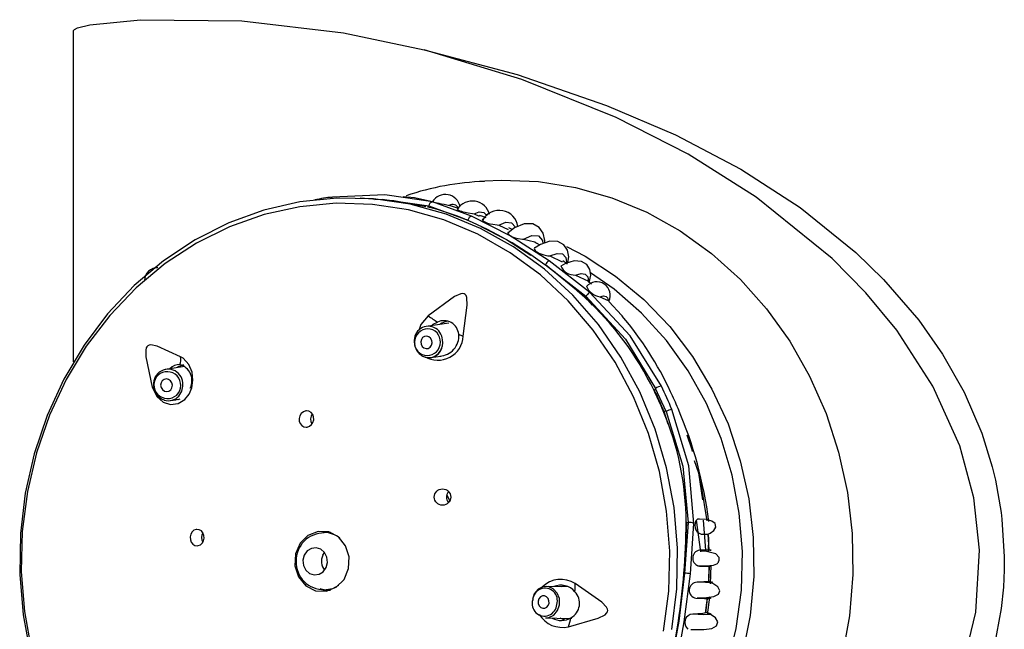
# Model space of a CAD drawing. Header units: millimetres. Extents: x 2845.84 to 2846.96, y 2905.71 to 2908.01.
# Tile 26 of 33: x 2846.62 to 2846.7, y 2906.9 to 2906.95. Entities that reach past the tile are written whole.
import ezdxf

# ---------------------------------------------------------------- set-up
doc = ezdxf.new("R2010")
doc.units = ezdxf.units.MM
doc.layers.add('SANINDUSA', color=3, linetype='Continuous')

msp = doc.modelspace()

# ---------------------------------------------------------------- linework, layer by layer
at = {"layer": 'SANINDUSA', "linetype": 'Continuous'}
for p, q in [((2846.627109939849, 2906.922147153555), (2846.627109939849, 2906.948357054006)), ((2846.655573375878, 2906.93480717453), (2846.653427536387, 2906.935128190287)), ((2846.658680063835, 2906.933681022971), (2846.655573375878, 2906.93480717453)), ((2846.655224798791, 2906.934400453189), (2846.655273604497, 2906.934503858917)), ((2846.655273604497, 2906.934503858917), (2846.658384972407, 2906.933367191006)), ((2846.65888204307, 2906.933874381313), (2846.65928682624, 2906.933675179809)), ((2846.658384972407, 2906.933367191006), (2846.658117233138, 2906.933454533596)), ((2846.658384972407, 2906.933367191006), (2846.658384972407, 2906.933367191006)), ((2846.660850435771, 2906.932975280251), (2846.661566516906, 2906.932619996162)), ((2846.661902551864, 2906.932622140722), (2846.661623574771, 2906.932746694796)), ((2846.664069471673, 2906.931401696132), (2846.663829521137, 2906.931539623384)), ((2846.689145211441, 2906.9308130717), (2846.691351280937, 2906.928675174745)), ((2846.66803143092, 2906.927648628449), (2846.664818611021, 2906.930153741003)), ((2846.664881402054, 2906.930534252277), (2846.665847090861, 2906.930063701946)), ((2846.666194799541, 2906.929937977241), (2846.665904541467, 2906.930145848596)), ((2846.664531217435, 2906.929835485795), (2846.667747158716, 2906.927336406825)), ((2846.667698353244, 2906.927233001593), (2846.664531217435, 2906.929835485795)), ((2846.664531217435, 2906.929835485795), (2846.664531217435, 2906.929835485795)), ((2846.666907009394, 2906.929014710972), (2846.667941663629, 2906.92852518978)), ((2846.668176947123, 2906.928283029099), (2846.667838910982, 2906.92857899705)), ((2846.691351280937, 2906.928675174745), (2846.694153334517, 2906.925433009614)), ((2846.667747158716, 2906.927336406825), (2846.667698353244, 2906.927233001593)), ((2846.667698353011, 2906.927233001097), (2846.668237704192, 2906.926634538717)), ((2846.668846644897, 2906.927304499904), (2846.669494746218, 2906.927012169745)), ((2846.669494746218, 2906.927012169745), (2846.669597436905, 2906.926925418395)), ((2846.656879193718, 2906.925215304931), (2846.655077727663, 2906.924944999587)), ((2846.655448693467, 2906.922472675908), (2846.656235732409, 2906.922590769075)), ((2846.635918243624, 2906.921762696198), (2846.634441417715, 2906.921545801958)), ((2846.673192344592, 2906.91986379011), (2846.673157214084, 2906.919843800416)), ((2846.673192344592, 2906.91986379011), (2846.673273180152, 2906.920035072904)), ((2846.674096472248, 2906.91821235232), (2846.673273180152, 2906.920035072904)), ((2846.63480468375, 2906.919072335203), (2846.63525625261, 2906.919138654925)), ((2846.69773736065, 2906.919740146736), (2846.699136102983, 2906.916477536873)), ((2846.673923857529, 2906.918244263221), (2846.673885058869, 2906.918225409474)), ((2846.673923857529, 2906.918244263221), (2846.674235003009, 2906.917241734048)), ((2846.674096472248, 2906.91821235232), (2846.673923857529, 2906.918244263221)), ((2846.675061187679, 2906.918435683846), (2846.675057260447, 2906.918438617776)), ((2846.699136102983, 2906.916477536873), (2846.699964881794, 2906.913813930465)), ((2846.699964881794, 2906.913813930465), (2846.700218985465, 2906.91276246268)), ((2846.700218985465, 2906.91276246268), (2846.700670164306, 2906.910214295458)), ((2846.656702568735, 2906.911584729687), (2846.656942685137, 2906.91112855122)), ((2846.700670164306, 2906.910214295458), (2846.700734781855, 2906.909689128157)), ((2846.700734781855, 2906.909689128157), (2846.700921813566, 2906.90668562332)), ((2846.675568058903, 2906.905400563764), (2846.675740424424, 2906.909428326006)), ((2846.675844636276, 2906.909409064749), (2846.675568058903, 2906.905400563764)), ((2846.675695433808, 2906.909422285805), (2846.675690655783, 2906.909421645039)), ((2846.675740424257, 2906.909428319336), (2846.675735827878, 2906.90942770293)), ((2846.675740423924, 2906.909428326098), (2846.675844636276, 2906.909409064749)), ((2846.676027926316, 2906.905336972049), (2846.676300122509, 2906.909342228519)), ((2846.676478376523, 2906.909590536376), (2846.676829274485, 2906.907074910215)), ((2846.677051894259, 2906.909604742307), (2846.677232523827, 2906.907224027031)), ((2846.646785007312, 2906.908599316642), (2846.647187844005, 2906.908709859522)), ((2846.647497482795, 2906.908616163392), (2846.646992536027, 2906.908616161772)), ((2846.64704854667, 2906.908666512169), (2846.647320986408, 2906.908695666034)), ((2846.676888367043, 2906.908482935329), (2846.677424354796, 2906.908453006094)), ((2846.677513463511, 2906.907220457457), (2846.677446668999, 2906.908504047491)), ((2846.646880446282, 2906.906824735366), (2846.647015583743, 2906.907045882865)), ((2846.700921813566, 2906.90668562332), (2846.700914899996, 2906.905660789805)), ((2846.677482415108, 2906.90472233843), (2846.6775243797, 2906.905961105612)), ((2846.677489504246, 2906.904647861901), (2846.677541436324, 2906.905949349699)), ((2846.677617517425, 2906.904552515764), (2846.677684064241, 2906.906012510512)), ((2846.675568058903, 2906.905400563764), (2846.675568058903, 2906.905400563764)), ((2846.700914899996, 2906.905660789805), (2846.700850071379, 2906.904300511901)), ((2846.666371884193, 2906.904304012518), (2846.664604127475, 2906.904349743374)), ((2846.677593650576, 2906.904726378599), (2846.676558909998, 2906.904681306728)), ((2846.700850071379, 2906.904300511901), (2846.700679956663, 2906.902604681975)), ((2846.647302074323, 2906.903961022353), (2846.64666648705, 2906.904149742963)), ((2846.646995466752, 2906.90405616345), (2846.647497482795, 2906.904056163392)), ((2846.677262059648, 2906.902229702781), (2846.677392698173, 2906.903394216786)), ((2846.677394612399, 2906.902085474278), (2846.6775670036, 2906.903507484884)), ((2846.700679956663, 2906.902604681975), (2846.70012717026, 2906.899581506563)), ((2846.664539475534, 2906.901850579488), (2846.66635966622, 2906.901803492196)), ((2846.6660700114, 2906.901679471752), (2846.665704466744, 2906.901820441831)), ((2846.666358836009, 2906.901814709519), (2846.666616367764, 2906.901837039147)), ((2846.677411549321, 2906.902284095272), (2846.677393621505, 2906.902282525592))]:
    msp.add_line(p, q, dxfattribs=at)
at = {"layer": 'SANINDUSA', "linetype": 'Continuous', "flags": 128}
for points in [[(2846.627109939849, 2906.948357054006), (2846.627115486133, 2906.948388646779), (2846.627134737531, 2906.948424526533), (2846.62718766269, 2906.948477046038), (2846.627419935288, 2906.948597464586), (2846.628409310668, 2906.948846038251), (2846.632427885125, 2906.949247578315), (2846.64046520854, 2906.949149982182), (2846.648506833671, 2906.9482109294), (2846.654915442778, 2906.946863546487)], [(2846.654945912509, 2906.865820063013), (2846.660948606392, 2906.867580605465), (2846.666863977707, 2906.869753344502), (2846.674181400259, 2906.873168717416), (2846.681210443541, 2906.877455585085), (2846.684536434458, 2906.879963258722), (2846.687701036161, 2906.882753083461), (2846.690697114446, 2906.885904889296), (2846.693408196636, 2906.889417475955), (2846.695746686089, 2906.893345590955), (2846.69756571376, 2906.897699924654), (2846.698671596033, 2906.902306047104), (2846.698961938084, 2906.907229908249), (2846.698499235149, 2906.911367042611), (2846.697389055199, 2906.915478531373), (2846.695264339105, 2906.920221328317), (2846.692392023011, 2906.924650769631), (2846.689949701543, 2906.92759938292), (2846.687263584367, 2906.930325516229), (2846.681247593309, 2906.935190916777), (2846.675842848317, 2906.938596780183), (2846.67014935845, 2906.941501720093), (2846.662658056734, 2906.944516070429), (2846.654915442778, 2906.946863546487)], [(2846.654915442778, 2906.946863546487), (2846.662278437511, 2906.944898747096), (2846.669381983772, 2906.942457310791)], [(2846.669381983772, 2906.942457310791), (2846.674838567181, 2906.940120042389), (2846.680028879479, 2906.93739576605)], [(2846.680028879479, 2906.93739576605), (2846.684736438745, 2906.93435707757), (2846.689145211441, 2906.9308130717)], [(2846.659715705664, 2906.936475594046), (2846.661021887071, 2906.936537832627), (2846.663984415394, 2906.936423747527), (2846.666918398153, 2906.935956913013), (2846.669789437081, 2906.935142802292), (2846.672563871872, 2906.933990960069), (2846.675209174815, 2906.932514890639), (2846.677694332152, 2906.930731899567), (2846.679990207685, 2906.928662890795), (2846.682069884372, 2906.926332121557), (2846.683908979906, 2906.923766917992), (2846.685485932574, 2906.920997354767), (2846.686782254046, 2906.918055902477), (2846.687782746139, 2906.914977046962), (2846.688475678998, 2906.911796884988), (2846.688852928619, 2906.908552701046), (2846.688910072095, 2906.905282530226), (2846.68864643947, 2906.902024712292), (2846.688065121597, 2906.89881744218)], [(2846.674559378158, 2906.900942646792), (2846.674945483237, 2906.904143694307), (2846.675004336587, 2906.907372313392), (2846.674735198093, 2906.91058790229), (2846.674141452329, 2906.913750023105), (2846.673230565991, 2906.916818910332), (2846.672013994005, 2906.919755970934), (2846.670507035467, 2906.92252426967), (2846.668728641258, 2906.925088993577), (2846.666701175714, 2906.927417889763), (2846.664450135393, 2906.929481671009), (2846.662003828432, 2906.931254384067), (2846.65939301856, 2906.932713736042), (2846.656650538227, 2906.933841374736), (2846.653810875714, 2906.934623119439), (2846.650909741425, 2906.935049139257), (2846.647983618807, 2906.935114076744), (2846.645069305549, 2906.934817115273), (2846.642203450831, 2906.934161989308), (2846.639422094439, 2906.933156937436), (2846.636760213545, 2906.931814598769), (2846.634251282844, 2906.930151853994), (2846.631926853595, 2906.928189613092), (2846.629816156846, 2906.92595255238), (2846.627945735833, 2906.923468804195), (2846.626339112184, 2906.920769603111), (2846.625016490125, 2906.917888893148), (2846.623994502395, 2906.914862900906), (2846.623286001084, 2906.911729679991), (2846.622899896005, 2906.908528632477), (2846.622841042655, 2906.905300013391), (2846.623110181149, 2906.902084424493), (2846.623703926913, 2906.898922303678)], [(2846.673906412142, 2906.900815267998), (2846.674308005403, 2906.903966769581), (2846.674387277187, 2906.907148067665), (2846.674143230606, 2906.910319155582), (2846.673578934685, 2906.913440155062), (2846.672701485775, 2906.916471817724), (2846.671521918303, 2906.919376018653), (2846.670055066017, 2906.922116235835), (2846.668319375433, 2906.924658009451), (2846.666336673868, 2906.926969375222), (2846.664131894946, 2906.929021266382), (2846.661732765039, 2906.930787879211), (2846.659169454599, 2906.932246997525), (2846.656474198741, 2906.933380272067), (2846.653680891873, 2906.93417345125), (2846.650824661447, 2906.934616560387), (2846.64794142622, 2906.934704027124), (2846.645067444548, 2906.934434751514), (2846.642238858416, 2906.933812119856), (2846.639491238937, 2906.932843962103), (2846.636859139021, 2906.931542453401), (2846.63437565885, 2906.929923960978), (2846.632072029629, 2906.928008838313), (2846.629977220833, 2906.925821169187), (2846.628117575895, 2906.923388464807), (2846.626516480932, 2906.920741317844), (2846.625194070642, 2906.917913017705), (2846.6241669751, 2906.914939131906), (2846.623448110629, 2906.911857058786), (2846.623046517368, 2906.908705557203), (2846.622967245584, 2906.905524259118), (2846.623211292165, 2906.902353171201), (2846.623775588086, 2906.899232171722)], [(2846.653427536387, 2906.935128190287), (2846.651808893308, 2906.93537033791), (2846.647637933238, 2906.935196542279)], [(2846.655054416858, 2906.934416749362), (2846.652522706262, 2906.934885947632), (2846.649845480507, 2906.935100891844)], [(2846.651003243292, 2906.9350079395), (2846.651584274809, 2906.935035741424), (2846.655273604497, 2906.934503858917)], [(2846.655674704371, 2906.934798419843), (2846.654160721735, 2906.935122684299), (2846.6532555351, 2906.935217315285)], [(2846.655558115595, 2906.93484640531), (2846.655556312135, 2906.934845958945), (2846.655610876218, 2906.934819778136), (2846.655692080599, 2906.934794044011), (2846.655815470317, 2906.934761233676), (2846.655946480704, 2906.934730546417), (2846.656079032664, 2906.934702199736), (2846.6562664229, 2906.934665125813), (2846.656504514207, 2906.934620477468), (2846.656814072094, 2906.934557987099), (2846.656906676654, 2906.934534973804), (2846.656906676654, 2906.934534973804)], [(2846.657636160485, 2906.934296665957), (2846.656914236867, 2906.934532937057), (2846.656911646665, 2906.934533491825)], [(2846.657533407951, 2906.934245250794), (2846.657525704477, 2906.934239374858), (2846.657571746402, 2906.934186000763), (2846.657640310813, 2906.934148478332), (2846.657748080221, 2906.934104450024), (2846.65786611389, 2906.934065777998), (2846.657984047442, 2906.934033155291), (2846.658160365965, 2906.933992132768), (2846.658402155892, 2906.933946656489), (2846.658737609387, 2906.93389602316), (2846.65888204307, 2906.933874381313), (2846.65888204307, 2906.933874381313)], [(2846.65888204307, 2906.933874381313), (2846.659289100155, 2906.934019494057), (2846.659637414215, 2906.933965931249), (2846.659909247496, 2906.933715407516), (2846.65991717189, 2906.933696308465)], [(2846.664818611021, 2906.930153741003), (2846.661727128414, 2906.932123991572), (2846.658680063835, 2906.933681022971)], [(2846.659822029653, 2906.933551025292), (2846.659568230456, 2906.933664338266), (2846.659311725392, 2906.933748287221)], [(2846.659611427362, 2906.933444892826), (2846.659557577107, 2906.933439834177), (2846.659527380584, 2906.933399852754), (2846.659559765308, 2906.933333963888), (2846.659620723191, 2906.933284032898), (2846.659723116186, 2906.933225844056), (2846.659837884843, 2906.933175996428), (2846.659951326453, 2906.933135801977), (2846.660121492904, 2906.93308700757), (2846.660358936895, 2906.933035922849), (2846.660692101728, 2906.932989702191), (2846.660850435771, 2906.932975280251), (2846.660850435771, 2906.932975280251)], [(2846.660850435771, 2906.932975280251), (2846.661396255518, 2906.933198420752), (2846.661840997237, 2906.933147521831), (2846.662154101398, 2906.932823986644), (2846.662163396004, 2906.932790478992)], [(2846.664480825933, 2906.931559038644), (2846.664496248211, 2906.931764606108), (2846.664358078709, 2906.932331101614), (2846.664046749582, 2906.932794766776), (2846.663540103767, 2906.933069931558), (2846.662859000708, 2906.933071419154), (2846.662072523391, 2906.932753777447), (2846.661570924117, 2906.932365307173)], [(2846.659416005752, 2906.932855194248), (2846.661454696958, 2906.931842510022), (2846.663376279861, 2906.930589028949)], [(2846.661636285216, 2906.932415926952), (2846.661563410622, 2906.932401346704), (2846.661539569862, 2906.93235075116), (2846.661571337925, 2906.932273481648), (2846.661633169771, 2906.932210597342), (2846.661736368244, 2906.932138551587), (2846.66185004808, 2906.932078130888), (2846.661965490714, 2906.932028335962), (2846.662140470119, 2906.931968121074), (2846.662381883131, 2906.931908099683), (2846.662709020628, 2906.931863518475), (2846.662802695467, 2906.931858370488), (2846.662802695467, 2906.931858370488)], [(2846.662802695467, 2906.931858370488), (2846.663465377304, 2906.932154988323), (2846.663978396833, 2906.932117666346), (2846.6642959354, 2906.931746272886), (2846.664329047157, 2906.931508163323)], [(2846.662802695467, 2906.931858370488), (2846.663688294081, 2906.931647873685), (2846.663826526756, 2906.931534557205)], [(2846.666322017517, 2906.930018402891), (2846.66637907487, 2906.93046119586), (2846.666272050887, 2906.930977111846), (2846.665995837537, 2906.931405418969), (2846.66552798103, 2906.931669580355), (2846.664885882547, 2906.931694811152), (2846.664129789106, 2906.931441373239), (2846.663673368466, 2906.931141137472)], [(2846.666206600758, 2906.931273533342), (2846.667675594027, 2906.930510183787), (2846.670099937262, 2906.928941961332), (2846.672346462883, 2906.92707903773), (2846.674385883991, 2906.924945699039), (2846.676191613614, 2906.922569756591), (2846.677740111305, 2906.91998218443), (2846.679011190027, 2906.917216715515), (2846.679988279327, 2906.914309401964), (2846.68065864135, 2906.911298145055), (2846.681013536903, 2906.908222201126), (2846.68104833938, 2906.905121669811), (2846.680762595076, 2906.902036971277), (2846.680160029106, 2906.899008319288), (2846.679248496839, 2906.896075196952), (2846.678039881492, 2906.893275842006), (2846.676549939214, 2906.890646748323), (2846.674798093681, 2906.888222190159), (2846.67280718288, 2906.886033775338), (2846.670603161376, 2906.884110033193), (2846.668214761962, 2906.882476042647), (2846.665673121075, 2906.881153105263), (2846.663011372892, 2906.880158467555), (2846.662562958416, 2906.880026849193)], [(2846.663752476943, 2906.931193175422), (2846.663676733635, 2906.93118192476), (2846.663639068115, 2906.931127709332), (2846.663659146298, 2906.931038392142), (2846.663710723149, 2906.930970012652), (2846.663802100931, 2906.930889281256), (2846.663907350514, 2906.93081907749), (2846.664013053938, 2906.930761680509), (2846.66417374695, 2906.930690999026), (2846.664401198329, 2906.930616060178), (2846.664725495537, 2906.930550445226), (2846.664881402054, 2906.930534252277), (2846.664881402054, 2906.930534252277)], [(2846.664881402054, 2906.930534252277), (2846.665460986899, 2906.930736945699), (2846.665898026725, 2906.930690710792), (2846.666162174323, 2906.930396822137), (2846.666234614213, 2906.929874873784)], [(2846.66799980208, 2906.92839096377), (2846.668120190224, 2906.929008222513), (2846.668046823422, 2906.929459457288), (2846.667813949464, 2906.929841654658), (2846.66740014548, 2906.930087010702), (2846.666821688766, 2906.930131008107), (2846.666133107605, 2906.929941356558), (2846.665752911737, 2906.929726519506)], [(2846.665642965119, 2906.882115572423), (2846.666389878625, 2906.882483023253), (2846.668831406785, 2906.883936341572), (2846.671103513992, 2906.885692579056), (2846.673175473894, 2906.887727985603), (2846.675019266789, 2906.890015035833), (2846.676609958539, 2906.892522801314), (2846.677926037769, 2906.895217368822), (2846.678949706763, 2906.898062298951), (2846.679667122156, 2906.901019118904), (2846.680068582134, 2906.904047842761), (2846.680148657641, 2906.907107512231), (2846.679906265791, 2906.910156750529), (2846.67934468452, 2906.913154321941), (2846.67847150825, 2906.916059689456), (2846.677298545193, 2906.918833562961), (2846.675841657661, 2906.921438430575), (2846.67412054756, 2906.923839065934), (2846.672158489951, 2906.926003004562), (2846.669982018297, 2906.927900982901), (2846.668117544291, 2906.929203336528)], [(2846.666907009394, 2906.929014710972), (2846.667356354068, 2906.929134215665), (2846.667689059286, 2906.929090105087), (2846.667887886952, 2906.928883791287), (2846.667941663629, 2906.92852518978)], [(2846.673725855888, 2906.920206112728), (2846.671264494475, 2906.924190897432), (2846.66803143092, 2906.927648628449)], [(2846.658019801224, 2906.924185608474), (2846.658329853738, 2906.926629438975), (2846.65829074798, 2906.927236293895), (2846.658235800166, 2906.92738611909), (2846.65816533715, 2906.927479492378), (2846.658082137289, 2906.927531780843), (2846.657985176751, 2906.927552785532), (2846.65781272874, 2906.927534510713), (2846.657323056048, 2906.927318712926), (2846.655240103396, 2906.925782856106)], [(2846.667747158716, 2906.927336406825), (2846.670889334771, 2906.923942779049), (2846.673273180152, 2906.920035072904)], [(2846.668846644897, 2906.927304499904), (2846.669130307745, 2906.927360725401), (2846.669337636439, 2906.927329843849), (2846.66946080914, 2906.927212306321), (2846.669494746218, 2906.927012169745)], [(2846.670632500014, 2906.925768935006), (2846.670568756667, 2906.925850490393), (2846.669574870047, 2906.926903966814)], [(2846.655240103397, 2906.925782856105), (2846.654658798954, 2906.925088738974), (2846.654485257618, 2906.924618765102)], [(2846.655527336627, 2906.925012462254), (2846.65563769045, 2906.925115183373), (2846.655976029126, 2906.925288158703)], [(2846.694153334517, 2906.925433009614), (2846.696033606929, 2906.922756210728), (2846.69773736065, 2906.919740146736)], [(2846.655285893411, 2906.924125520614), (2846.655117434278, 2906.924180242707), (2846.65494531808, 2906.924159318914), (2846.654795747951, 2906.924065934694), (2846.654691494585, 2906.923914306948), (2846.654648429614, 2906.923727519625), (2846.654673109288, 2906.923534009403), (2846.65476177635, 2906.923363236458), (2846.654900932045, 2906.923241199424), (2846.655069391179, 2906.923186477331), (2846.655241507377, 2906.923207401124), (2846.655391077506, 2906.923300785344), (2846.655495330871, 2906.92345241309), (2846.655538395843, 2906.923639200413), (2846.655513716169, 2906.923832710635), (2846.655425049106, 2906.92400348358), (2846.655285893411, 2906.924125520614)], [(2846.635592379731, 2906.922546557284), (2846.633735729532, 2906.923393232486), (2846.633237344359, 2906.923483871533), (2846.63309877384, 2906.923461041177), (2846.632999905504, 2906.923410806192), (2846.632929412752, 2906.923339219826), (2846.632879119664, 2906.923247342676), (2846.632834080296, 2906.923072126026), (2846.632837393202, 2906.922539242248), (2846.633356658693, 2906.92012318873)], [(2846.6333566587, 2906.920123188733), (2846.633718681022, 2906.919384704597), (2846.634208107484, 2906.918956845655), (2846.634804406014, 2906.91876676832), (2846.63541965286, 2906.918841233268), (2846.635942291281, 2906.919151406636), (2846.636290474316, 2906.919587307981), (2846.636496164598, 2906.920087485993), (2846.636581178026, 2906.920678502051), (2846.636506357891, 2906.921328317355), (2846.63624130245, 2906.921942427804), (2846.635797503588, 2906.922419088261), (2846.635592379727, 2906.922546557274)], [(2846.654782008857, 2906.922603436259), (2846.655203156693, 2906.922466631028), (2846.655448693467, 2906.922472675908)], [(2846.635835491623, 2906.921910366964), (2846.635457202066, 2906.921767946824), (2846.635352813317, 2906.921679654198)], [(2846.634150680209, 2906.920644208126), (2846.634052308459, 2906.920483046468), (2846.63401958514, 2906.920292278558), (2846.634057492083, 2906.920100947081), (2846.634160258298, 2906.919938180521), (2846.634312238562, 2906.91982875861), (2846.634490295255, 2906.919789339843), (2846.634667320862, 2906.919825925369), (2846.634816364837, 2906.919932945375), (2846.634914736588, 2906.920094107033), (2846.634947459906, 2906.920284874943), (2846.634909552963, 2906.920476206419), (2846.634806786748, 2906.92063897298), (2846.634654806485, 2906.92074839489), (2846.634476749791, 2906.920787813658), (2846.634299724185, 2906.920751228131), (2846.634150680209, 2906.920644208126)], [(2846.633475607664, 2906.920153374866), (2846.633459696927, 2906.920148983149), (2846.633356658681, 2906.920123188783)], [(2846.635455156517, 2906.919419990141), (2846.635701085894, 2906.919822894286), (2846.635781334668, 2906.920214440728)], [(2846.635781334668, 2906.920214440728), (2846.635782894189, 2906.920299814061), (2846.635782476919, 2906.92031971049)], [(2846.63553244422, 2906.919182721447), (2846.635383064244, 2906.919141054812), (2846.635211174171, 2906.919145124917)], [(2846.645629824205, 2906.916968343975), (2846.645818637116, 2906.917035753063), (2846.645980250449, 2906.917167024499), (2846.64609712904, 2906.917347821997), (2846.646156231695, 2906.917559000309), (2846.646149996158, 2906.917777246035), (2846.646078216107, 2906.917977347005), (2846.645948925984, 2906.918135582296), (2846.645777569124, 2906.918233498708), (2846.645584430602, 2906.918260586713), (2846.645523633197, 2906.918254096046), (2846.645334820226, 2906.91818668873), (2846.645173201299, 2906.918055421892), (2846.645056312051, 2906.917874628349), (2846.644997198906, 2906.91766344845), (2846.645003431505, 2906.917445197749), (2846.645075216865, 2906.917245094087), (2846.64520451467, 2906.917086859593), (2846.64537587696, 2906.916988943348), (2846.645569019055, 2906.916961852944), (2846.645629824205, 2906.916968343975)], [(2846.674096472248, 2906.91821235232), (2846.675440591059, 2906.913866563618), (2846.675844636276, 2906.909409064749)], [(2846.676300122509, 2906.909342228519), (2846.675910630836, 2906.913904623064), (2846.674559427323, 2906.918360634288)], [(2846.676205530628, 2906.915026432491), (2846.676132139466, 2906.915257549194), (2846.675765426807, 2906.916322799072)], [(2846.676327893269, 2906.914336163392), (2846.676667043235, 2906.91335443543), (2846.676995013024, 2906.911218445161)], [(2846.677349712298, 2906.909555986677), (2846.676917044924, 2906.912284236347), (2846.67682218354, 2906.912723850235)], [(2846.677525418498, 2906.908545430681), (2846.677585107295, 2906.908566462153), (2846.677891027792, 2906.908782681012), (2846.678047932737, 2906.909055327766), (2846.677994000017, 2906.90932069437), (2846.677730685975, 2906.909522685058), (2846.677299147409, 2906.909642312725), (2846.67674229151, 2906.909689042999), (2846.676578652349, 2906.909686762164)], [(2846.636835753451, 2906.908862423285), (2846.636657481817, 2906.908794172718), (2846.636507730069, 2906.908660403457), (2846.636404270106, 2906.908477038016), (2846.63635839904, 2906.908265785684), (2846.636374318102, 2906.908050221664), (2846.636449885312, 2906.90785356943), (2846.636577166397, 2906.907697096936), (2846.636742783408, 2906.907598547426), (2846.636928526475, 2906.907570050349), (2846.636988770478, 2906.907576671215), (2846.637167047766, 2906.907644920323), (2846.637316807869, 2906.90777868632), (2846.637420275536, 2906.907962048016), (2846.637466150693, 2906.908173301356), (2846.637450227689, 2906.90838887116), (2846.637374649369, 2906.908585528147), (2846.637247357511, 2906.908742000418), (2846.637081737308, 2906.908840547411), (2846.636895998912, 2906.908869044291), (2846.636835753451, 2906.908862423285)], [(2846.64713944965, 2906.903962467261), (2846.647938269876, 2906.904278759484), (2846.648566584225, 2906.904908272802), (2846.648928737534, 2906.905755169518), (2846.648969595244, 2906.906690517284), (2846.64868293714, 2906.907571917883), (2846.648112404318, 2906.908265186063), (2846.647344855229, 2906.908664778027), (2846.646497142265, 2906.908709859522), (2846.645698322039, 2906.908393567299), (2846.64507000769, 2906.907764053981), (2846.644707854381, 2906.906917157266), (2846.64466699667, 2906.905981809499), (2846.644953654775, 2906.905100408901), (2846.645524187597, 2906.904407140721), (2846.646291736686, 2906.904007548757), (2846.64713944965, 2906.903962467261)], [(2846.676888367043, 2906.908482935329), (2846.677193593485, 2906.908488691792), (2846.677389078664, 2906.908485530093), (2846.677467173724, 2906.908473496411), (2846.677424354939, 2906.908453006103)], [(2846.677411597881, 2906.90850532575), (2846.677459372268, 2906.908194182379), (2846.677430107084, 2906.907062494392)], [(2846.677424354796, 2906.908453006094), (2846.677515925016, 2906.908505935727), (2846.677525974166, 2906.908544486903)], [(2846.645404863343, 2906.906824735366), (2846.645301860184, 2906.906418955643), (2846.645347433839, 2906.906000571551), (2846.645534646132, 2906.905633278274), (2846.645834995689, 2906.905372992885), (2846.646202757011, 2906.905259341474), (2846.646581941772, 2906.905309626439), (2846.646914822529, 2906.905516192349), (2846.647150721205, 2906.905847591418), (2846.647253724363, 2906.90625337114), (2846.647208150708, 2906.906671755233), (2846.647020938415, 2906.907039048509), (2846.646720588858, 2906.907299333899), (2846.646352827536, 2906.90741298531), (2846.645973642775, 2906.907362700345), (2846.645640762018, 2906.907156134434), (2846.645404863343, 2906.906824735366)], [(2846.677573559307, 2906.907200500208), (2846.677675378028, 2906.907214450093), (2846.677566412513, 2906.907222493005), (2846.677252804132, 2906.907224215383), (2846.676751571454, 2906.907219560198)], [(2846.677007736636, 2906.905982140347), (2846.677278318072, 2906.905985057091), (2846.677867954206, 2906.906024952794), (2846.678121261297, 2906.906128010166), (2846.678165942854, 2906.906169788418), (2846.678207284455, 2906.906220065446), (2846.678226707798, 2906.906248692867), (2846.678245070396, 2906.906279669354), (2846.678261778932, 2906.906312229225), (2846.678276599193, 2906.90634611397), (2846.678299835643, 2906.906417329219), (2846.678313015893, 2906.906492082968), (2846.678300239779, 2906.906646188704), (2846.678041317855, 2906.906928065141), (2846.677311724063, 2906.907113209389), (2846.676918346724, 2906.907145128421)], [(2846.676599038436, 2906.905979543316), (2846.6767371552, 2906.905979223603), (2846.677007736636, 2906.905982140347)], [(2846.676761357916, 2906.905950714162), (2846.677262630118, 2906.905948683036), (2846.677576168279, 2906.905949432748), (2846.677685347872, 2906.905952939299), (2846.677583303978, 2906.905959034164)], [(2846.675567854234, 2906.905398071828), (2846.675121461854, 2906.901585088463), (2846.674423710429, 2906.897861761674)], [(2846.674884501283, 2906.897805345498), (2846.675544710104, 2906.901532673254), (2846.676027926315, 2906.905336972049)], [(2846.648110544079, 2906.904416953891), (2846.647637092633, 2906.904169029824), (2846.646995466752, 2906.90405616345)], [(2846.664539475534, 2906.901850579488), (2846.664809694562, 2906.901882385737), (2846.665198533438, 2906.902082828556), (2846.665491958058, 2906.902438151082), (2846.665645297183, 2906.902894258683), (2846.665635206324, 2906.903381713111), (2846.66546322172, 2906.903826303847), (2846.665155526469, 2906.904160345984), (2846.664758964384, 2906.904332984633), (2846.664333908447, 2906.904317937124), (2846.663945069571, 2906.904117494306), (2846.663651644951, 2906.903762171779), (2846.663498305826, 2906.903306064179), (2846.663498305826, 2906.903306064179)], [(2846.665822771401, 2906.904344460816), (2846.665964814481, 2906.904407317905), (2846.666015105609, 2906.904417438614)], [(2846.66636303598, 2906.901157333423), (2846.668719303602, 2906.901821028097), (2846.669267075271, 2906.902105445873), (2846.66938678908, 2906.902220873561), (2846.669448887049, 2906.90232881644), (2846.669468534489, 2906.902432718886), (2846.669454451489, 2906.902537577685), (2846.669377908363, 2906.902701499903), (2846.669009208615, 2906.903101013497), (2846.666880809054, 2906.904567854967)], [(2846.677593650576, 2906.904726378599), (2846.677772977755, 2906.904690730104), (2846.677651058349, 2906.904670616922), (2846.677236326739, 2906.904667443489), (2846.676558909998, 2906.904681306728)], [(2846.676575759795, 2906.903451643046), (2846.677316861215, 2906.903469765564), (2846.677884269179, 2906.903555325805), (2846.678247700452, 2906.903729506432), (2846.678362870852, 2906.903996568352), (2846.678198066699, 2906.904310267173), (2846.677797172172, 2906.904579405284), (2846.677635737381, 2906.904629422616)], [(2846.647163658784, 2906.903966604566), (2846.646982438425, 2906.904007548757), (2846.646929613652, 2906.904022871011)], [(2846.664817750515, 2906.903022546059), (2846.664813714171, 2906.90321752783), (2846.664744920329, 2906.903395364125), (2846.664621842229, 2906.903528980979), (2846.664463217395, 2906.903598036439), (2846.66429319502, 2906.903592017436), (2846.66413765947, 2906.903511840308), (2846.664020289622, 2906.903369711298), (2846.663958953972, 2906.903187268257), (2846.663962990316, 2906.902992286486), (2846.664031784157, 2906.902814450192), (2846.664154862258, 2906.902680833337), (2846.664313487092, 2906.902611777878), (2846.664483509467, 2906.902617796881), (2846.664639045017, 2906.902697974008), (2846.664756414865, 2906.902840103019), (2846.664817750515, 2906.903022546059)], [(2846.676468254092, 2906.903415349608), (2846.677144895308, 2906.903390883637), (2846.677559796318, 2906.90339646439), (2846.677683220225, 2906.903431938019), (2846.677505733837, 2906.903494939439)], [(2846.677238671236, 2906.902233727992), (2846.677342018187, 2906.903047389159), (2846.6773862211, 2906.903466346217)], [(2846.676072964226, 2906.900938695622), (2846.676264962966, 2906.900922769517), (2846.677095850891, 2906.900923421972), (2846.677725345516, 2906.901024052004), (2846.678108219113, 2906.901233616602), (2846.678202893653, 2906.901532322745), (2846.678011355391, 2906.901860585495), (2846.677601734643, 2906.902146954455), (2846.677414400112, 2906.90222009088)], [(2846.677393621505, 2906.902282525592), (2846.677012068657, 2906.902190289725), (2846.67621996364, 2906.902153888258)], [(2846.677393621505, 2906.902282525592), (2846.677653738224, 2906.902172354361), (2846.677532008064, 2906.902111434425), (2846.677038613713, 2906.902105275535), (2846.67621996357, 2906.902153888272)]]:
    msp.add_lwpolyline(points, dxfattribs=at)
at = {"layer": 'SANINDUSA', "linetype": 'Continuous'}
msp.add_circle((2846.656369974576, 2906.911423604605), 0.0006477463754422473, dxfattribs=at)
for centre, radius, start, end in [((2846.660505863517, 2906.91443304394), 0.02201943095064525, 92.06661297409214, 108.5919374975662), ((2846.656591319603, 2906.93420794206), 0.00119412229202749, 10.37769046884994, 148.4754008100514), ((2846.650614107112, 2906.911366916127), 0.02401475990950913, 97.11902817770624, 100.4868187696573), ((2846.647649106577, 2906.935071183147), 0.0001258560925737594, 95.09335016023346, 170.7598196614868), ((2846.655615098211, 2906.934466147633), 0.0003435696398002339, 96.97508791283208, 173.6983379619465), ((2846.657175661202, 2906.934122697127), 0.0004922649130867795, 20.69571580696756, 123.1219153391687), ((2846.658734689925, 2906.93347991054), 0.001403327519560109, 13.33152062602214, 147.7341592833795), ((2846.650437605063, 2906.914633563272), 0.02033265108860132, 67.15948310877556, 76.54210356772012), ((2846.660860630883, 2906.93262810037), 0.001515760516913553, 9.134809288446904, 149.4350281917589), ((2846.645996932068, 2906.904793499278), 0.03112606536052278, 53.5784653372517, 66.65716331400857), ((2846.658799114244, 2906.933273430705), 0.000424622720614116, 106.282139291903, 167.2434761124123), ((2846.66535786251, 2906.929377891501), 0.0009448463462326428, 124.8010973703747, 151.0330185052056), ((2846.633742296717, 2906.928593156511), 0.001000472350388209, 87.28462612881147, 180), ((2846.642592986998, 2906.899943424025), 0.03705004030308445, 47.45168025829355, 53.79580051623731), ((2846.666859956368, 2906.930230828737), 0.001217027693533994, 203.6489867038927, 272.2157358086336), ((2846.668597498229, 2906.927407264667), 0.001076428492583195, 333.9967988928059, 138.6353844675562), ((2846.671943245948, 2906.923801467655), 0.005486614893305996, 135.4774250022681, 139.8879731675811), ((2846.669025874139, 2906.928630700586), 0.001338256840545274, 201.909680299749, 262.3033995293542), ((2846.650933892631, 2906.909033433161), 0.02471314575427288, 26.00529578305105, 47.44712535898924), ((2846.665939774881, 2906.940905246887), 0.01852483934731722, 234.7191288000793, 237.4620110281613), ((2846.656481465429, 2906.924226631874), 0.00117571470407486, 4.774620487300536, 115.4610279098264), ((2846.656954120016, 2906.924119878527), 0.001249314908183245, 99.91478241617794, 127.3681992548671), ((2846.650499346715, 2906.908652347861), 0.02641060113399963, 24.90018843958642, 40.37216364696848), ((2846.655243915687, 2906.923836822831), 0.001118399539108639, 1.901545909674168, 195.2449497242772), ((2846.655215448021, 2906.923678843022), 0.001069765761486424, 68.75424263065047, 244.1969912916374), ((2846.655137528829, 2906.923712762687), 0.001069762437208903, 248.7497636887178, 64.20147022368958), ((2846.655991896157, 2906.924295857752), 0.002030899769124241, 239.4850026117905, 356.88811572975), ((2846.655179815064, 2906.923645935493), 0.00120367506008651, 282.9077062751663, 10.91884587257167), ((2846.656097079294, 2906.9241608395), 0.001564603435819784, 271.87161305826, 6.004016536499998), ((2846.658365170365, 2906.925651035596), 0.001505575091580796, 241.7736781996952, 256.7386331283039), ((2846.655397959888, 2906.923703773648), 0.001265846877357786, 187.401643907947, 231.7525839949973), ((2846.655302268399, 2906.923534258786), 0.001060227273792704, 261.4894366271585, 342.9339625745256), ((2846.634583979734, 2906.922309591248), 0.001035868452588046, 338.0762263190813, 13.2241222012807), ((2846.65520508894, 2906.923368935), 0.000885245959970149, 228.1377030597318, 266.131452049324), ((2846.63461745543, 2906.920390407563), 0.001167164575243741, 356.5273749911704, 192.4185911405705), ((2846.634534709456, 2906.920282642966), 0.001079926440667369, 314.3430403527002, 131.8652665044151), ((2846.635491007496, 2906.920943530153), 0.0009807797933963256, 86.8479969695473, 138.6204945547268), ((2846.635181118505, 2906.920649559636), 0.001324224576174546, 333.8963333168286, 74.05348932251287), ((2846.634568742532, 2906.920314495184), 0.001079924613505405, 134.3385495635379, 311.8697572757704), ((2846.634668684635, 2906.920276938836), 0.001213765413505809, 186.5411218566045, 251.9574221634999), ((2846.646343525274, 2906.906787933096), 0.02982330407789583, 22.59994650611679, 26.01583373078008), ((2846.646401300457, 2906.906787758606), 0.0298117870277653, 22.59994650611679, 26.0158337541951), ((2846.673850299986, 2906.919192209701), 0.001021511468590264, 96.99735336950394, 124.3999701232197), ((2846.646495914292, 2906.906795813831), 0.03035302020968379, 22.39629154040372, 26.21948870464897), ((2846.6346468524, 2906.920152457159), 0.001090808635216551, 251.5691284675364, 317.8178370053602), ((2846.647489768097, 2906.906789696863), 0.02992764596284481, 22.90697714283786, 25.70880310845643), ((2846.652855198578, 2906.909328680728), 0.02283580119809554, 0.2523329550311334, 22.99325281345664), ((2846.674704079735, 2906.91711216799), 0.001256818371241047, 96.60905410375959, 118.9108998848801), ((2846.643597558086, 2906.905052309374), 0.03418926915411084, 7.461017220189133, 23.05006885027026), ((2846.646615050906, 2906.917610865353), 0.0007040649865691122, 144.5285062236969, 212.3298728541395), ((2846.657386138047, 2906.911421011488), 0.0007025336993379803, 143.4042125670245, 215.5270338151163), ((2846.677101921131, 2906.909180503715), 0.0007295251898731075, 135.8192466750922, 252.978517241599), ((2846.624994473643, 2906.909609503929), 0.0506966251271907, 355.2373263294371, 359.7962823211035), ((2846.675954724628, 2906.908573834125), 0.0008424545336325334, 65.79579736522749, 97.50864126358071), ((2846.637951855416, 2906.908219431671), 0.0007053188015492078, 147.1647796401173, 211.7148622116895), ((2846.646965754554, 2906.906375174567), 0.002206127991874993, 89.24993397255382, 181.0132197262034), ((2846.6469777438, 2906.906655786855), 0.001960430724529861, 50.3113107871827, 89.56767650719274), ((2846.64793649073, 2906.906337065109), 0.001163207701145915, 155.2130021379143, 217.6557027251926), ((2846.676853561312, 2906.906585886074), 0.0006418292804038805, 99.14334210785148, 261.7404717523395), ((2846.646955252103, 2906.906286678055), 0.002195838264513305, 178.7086748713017, 271.0308732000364), ((2846.620753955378, 2906.909856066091), 0.0549430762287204, 347.3866953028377, 355.3482550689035), ((2846.675480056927, 2906.903069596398), 0.002332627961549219, 76.41591232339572, 87.83791554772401), ((2846.66450219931, 2906.903228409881), 0.0009775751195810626, 341.6115814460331, 176.6728259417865), ((2846.665745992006, 2906.902863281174), 0.002047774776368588, 56.34637743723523, 135.8321895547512), ((2846.665747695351, 2906.902977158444), 0.001466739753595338, 40.23519020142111, 112.2653484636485), ((2846.66203342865, 2906.904347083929), 0.004852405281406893, 355.0046917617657, 2.607699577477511), ((2846.676574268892, 2906.904043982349), 0.0006375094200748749, 91.38050509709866, 260.4275124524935), ((2846.665938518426, 2906.903013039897), 0.001301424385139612, 298.2753966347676, 44.45955174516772), ((2846.664453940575, 2906.902976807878), 0.000977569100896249, 161.614250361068, 356.6701570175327), ((2846.665867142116, 2906.903234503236), 0.002135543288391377, 211.2122710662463, 283.4272008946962), ((2846.66578637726, 2906.903129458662), 0.001478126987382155, 240.9831070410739, 301.3328405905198), ((2846.659437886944, 2906.903411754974), 0.007282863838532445, 341.9677950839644, 347.7532723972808), ((2846.676240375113, 2906.901488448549), 0.0006657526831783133, 91.75692051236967, 232.3184496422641)]:
    msp.add_arc(centre, radius, start, end, dxfattribs=at)

doc.saveas('drawing.dxf')
